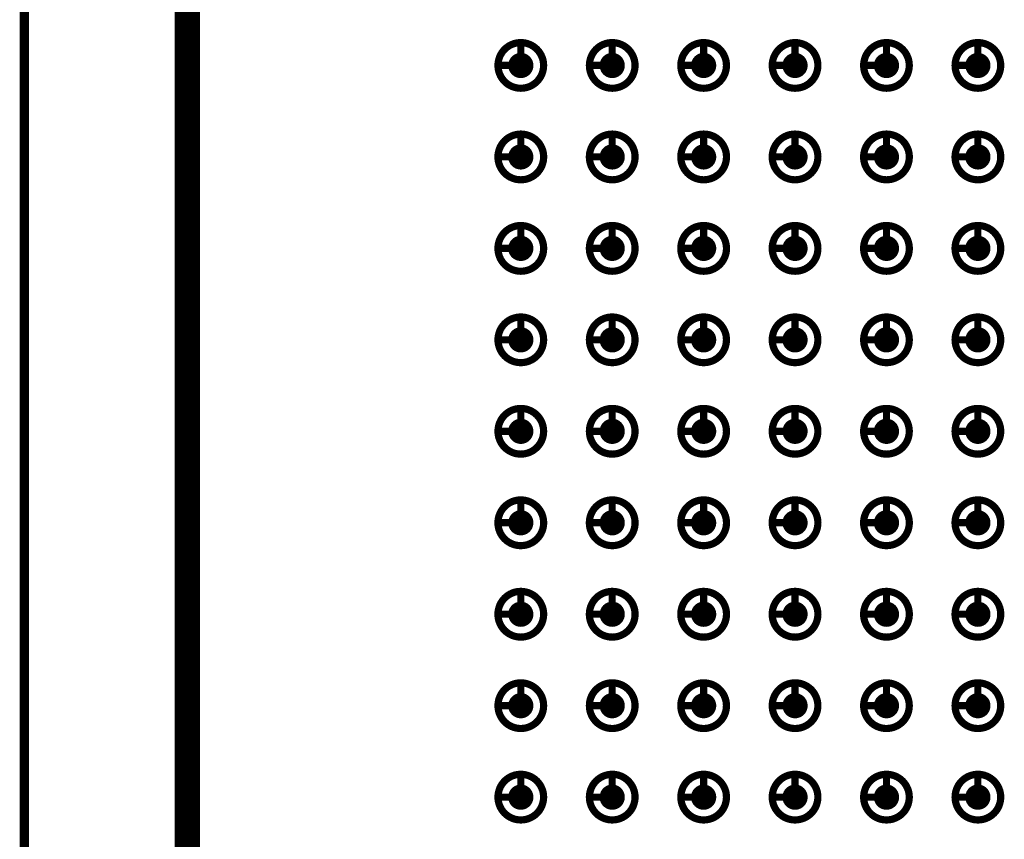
# Model space of a CAD drawing. Header units: millimetres. Extents: x 62 to 363, y 42 to 391.
# Tile 189 of 216: x 78 to 92, y 237 to 249. Entities that reach past the tile are written whole.
import ezdxf

# ---------------------------------------------------------------- set-up
doc = ezdxf.new("R2010")
doc.units = ezdxf.units.MM
doc.layers.add('Mechanical8', color=56, linetype='Continuous')
doc.layers.add('PadHoleLayer', color=156, linetype='Continuous')

# ---------------------------------------------------------------- blocks, each defined once
blk = doc.blocks.new('SAMTEC_SEAM_50_02_0_L_08_2_A_GP_K_TR_380')
at = {"layer": 'Mechanical8'}
for points, const_width in [([(7.302, 4.445, 1), (6.668, 4.445, 1)], 0.1), ([(6.96, 4.762, 1), (7.01, 4.762, 1)], 0.05), ([(8.572, 4.445, 1), (7.938, 4.445, 1)], 0.1), ([(8.23, 4.762, 1), (8.28, 4.762, 1)], 0.05), ([(9.842, 4.445, 1), (9.207, 4.445, 1)], 0.1), ([(9.5, 4.762, 1), (9.55, 4.762, 1)], 0.05), ([(11.112, 4.445, 1), (10.477, 4.445, 1)], 0.1), ([(10.77, 4.762, 1), (10.82, 4.762, 1)], 0.05), ([(12.382, 4.445, 1), (11.748, 4.445, 1)], 0.1), ([(12.04, 4.762, 1), (12.09, 4.762, 1)], 0.05), ([(13.652, 4.445, 1), (13.018, 4.445, 1)], 0.1), ([(13.31, 4.762, 1), (13.36, 4.762, 1)], 0.05), ([(14.922, 4.445, 1), (14.287, 4.445, 1)], 0.1), ([(14.58, 4.762, 1), (14.63, 4.762, 1)], 0.05), ([(16.192, 4.445, 1), (15.557, 4.445, 1)], 0.1), ([(15.85, 4.762, 1), (15.9, 4.762, 1)], 0.05), ([(17.462, 4.445, 1), (16.828, 4.445, 1)], 0.1), ([(17.12, 4.762, 1), (17.17, 4.762, 1)], 0.05), ([(6.643, 4.445, 1), (6.692, 4.445, 1)], 0.05), ([(6.96, 4.445, 1), (7.01, 4.445, 1)], 0.05), ([(6.96, 4.445, 1), (7.01, 4.445, 1)], 0.05), ([(7.277, 4.445, 1), (7.327, 4.445, 1)], 0.05), ([(7.277, 4.445, 1), (7.327, 4.445, 1)], 0.05), ([(7.913, 4.445, 1), (7.962, 4.445, 1)], 0.05), ([(8.23, 4.445, 1), (8.28, 4.445, 1)], 0.05), ([(8.23, 4.445, 1), (8.28, 4.445, 1)], 0.05), ([(8.547, 4.445, 1), (8.597, 4.445, 1)], 0.05), ([(8.547, 4.445, 1), (8.597, 4.445, 1)], 0.05), ([(9.183, 4.445, 1), (9.232, 4.445, 1)], 0.05), ([(9.5, 4.445, 1), (9.55, 4.445, 1)], 0.05), ([(9.5, 4.445, 1), (9.55, 4.445, 1)], 0.05), ([(9.817, 4.445, 1), (9.867, 4.445, 1)], 0.05), ([(9.817, 4.445, 1), (9.867, 4.445, 1)], 0.05), ([(10.453, 4.445, 1), (10.502, 4.445, 1)], 0.05), ([(10.77, 4.445, 1), (10.82, 4.445, 1)], 0.05), ([(10.77, 4.445, 1), (10.82, 4.445, 1)], 0.05), ([(11.087, 4.445, 1), (11.137, 4.445, 1)], 0.05), ([(11.087, 4.445, 1), (11.137, 4.445, 1)], 0.05), ([(11.723, 4.445, 1), (11.772, 4.445, 1)], 0.05), ([(12.04, 4.445, 1), (12.09, 4.445, 1)], 0.05), ([(12.04, 4.445, 1), (12.09, 4.445, 1)], 0.05), ([(12.357, 4.445, 1), (12.407, 4.445, 1)], 0.05), ([(12.357, 4.445, 1), (12.407, 4.445, 1)], 0.05), ([(12.993, 4.445, 1), (13.042, 4.445, 1)], 0.05), ([(13.31, 4.445, 1), (13.36, 4.445, 1)], 0.05), ([(13.31, 4.445, 1), (13.36, 4.445, 1)], 0.05), ([(13.627, 4.445, 1), (13.677, 4.445, 1)], 0.05), ([(13.627, 4.445, 1), (13.677, 4.445, 1)], 0.05), ([(14.263, 4.445, 1), (14.312, 4.445, 1)], 0.05), ([(14.58, 4.445, 1), (14.63, 4.445, 1)], 0.05), ([(14.58, 4.445, 1), (14.63, 4.445, 1)], 0.05), ([(14.897, 4.445, 1), (14.947, 4.445, 1)], 0.05), ([(14.897, 4.445, 1), (14.947, 4.445, 1)], 0.05), ([(15.533, 4.445, 1), (15.582, 4.445, 1)], 0.05), ([(15.85, 4.445, 1), (15.9, 4.445, 1)], 0.05), ([(15.85, 4.445, 1), (15.9, 4.445, 1)], 0.05), ([(16.167, 4.445, 1), (16.217, 4.445, 1)], 0.05), ([(16.167, 4.445, 1), (16.217, 4.445, 1)], 0.05), ([(16.803, 4.445, 1), (16.852, 4.445, 1)], 0.05), ([(17.12, 4.445, 1), (17.17, 4.445, 1)], 0.05), ([(17.12, 4.445, 1), (17.17, 4.445, 1)], 0.05), ([(17.437, 4.445, 1), (17.487, 4.445, 1)], 0.05), ([(17.437, 4.445, 1), (17.487, 4.445, 1)], 0.05), ([(7.302, 3.175, 1), (6.668, 3.175, 1)], 0.1), ([(6.96, 3.492, 1), (7.01, 3.492, 1)], 0.05), ([(8.572, 3.175, 1), (7.938, 3.175, 1)], 0.1), ([(8.23, 3.492, 1), (8.28, 3.492, 1)], 0.05), ([(9.842, 3.175, 1), (9.207, 3.175, 1)], 0.1), ([(9.5, 3.492, 1), (9.55, 3.492, 1)], 0.05), ([(11.112, 3.175, 1), (10.477, 3.175, 1)], 0.1), ([(10.77, 3.492, 1), (10.82, 3.492, 1)], 0.05), ([(12.382, 3.175, 1), (11.748, 3.175, 1)], 0.1), ([(12.04, 3.492, 1), (12.09, 3.492, 1)], 0.05), ([(13.652, 3.175, 1), (13.018, 3.175, 1)], 0.1), ([(13.31, 3.492, 1), (13.36, 3.492, 1)], 0.05), ([(14.922, 3.175, 1), (14.287, 3.175, 1)], 0.1), ([(14.58, 3.492, 1), (14.63, 3.492, 1)], 0.05), ([(16.192, 3.175, 1), (15.557, 3.175, 1)], 0.1), ([(15.85, 3.492, 1), (15.9, 3.492, 1)], 0.05), ([(17.462, 3.175, 1), (16.828, 3.175, 1)], 0.1), ([(17.12, 3.492, 1), (17.17, 3.492, 1)], 0.05), ([(6.643, 3.175, 1), (6.692, 3.175, 1)], 0.05), ([(6.96, 3.175, 1), (7.01, 3.175, 1)], 0.05), ([(6.96, 3.175, 1), (7.01, 3.175, 1)], 0.05), ([(7.277, 3.175, 1), (7.327, 3.175, 1)], 0.05), ([(7.277, 3.175, 1), (7.327, 3.175, 1)], 0.05), ([(7.913, 3.175, 1), (7.962, 3.175, 1)], 0.05), ([(8.23, 3.175, 1), (8.28, 3.175, 1)], 0.05), ([(8.23, 3.175, 1), (8.28, 3.175, 1)], 0.05), ([(8.547, 3.175, 1), (8.597, 3.175, 1)], 0.05), ([(8.547, 3.175, 1), (8.597, 3.175, 1)], 0.05), ([(9.183, 3.175, 1), (9.232, 3.175, 1)], 0.05), ([(9.5, 3.175, 1), (9.55, 3.175, 1)], 0.05), ([(9.5, 3.175, 1), (9.55, 3.175, 1)], 0.05), ([(9.817, 3.175, 1), (9.867, 3.175, 1)], 0.05), ([(9.817, 3.175, 1), (9.867, 3.175, 1)], 0.05), ([(10.453, 3.175, 1), (10.502, 3.175, 1)], 0.05), ([(10.77, 3.175, 1), (10.82, 3.175, 1)], 0.05), ([(10.77, 3.175, 1), (10.82, 3.175, 1)], 0.05), ([(11.087, 3.175, 1), (11.137, 3.175, 1)], 0.05), ([(11.087, 3.175, 1), (11.137, 3.175, 1)], 0.05), ([(11.723, 3.175, 1), (11.772, 3.175, 1)], 0.05), ([(12.04, 3.175, 1), (12.09, 3.175, 1)], 0.05), ([(12.04, 3.175, 1), (12.09, 3.175, 1)], 0.05), ([(12.357, 3.175, 1), (12.407, 3.175, 1)], 0.05), ([(12.357, 3.175, 1), (12.407, 3.175, 1)], 0.05), ([(12.993, 3.175, 1), (13.042, 3.175, 1)], 0.05), ([(13.31, 3.175, 1), (13.36, 3.175, 1)], 0.05), ([(13.31, 3.175, 1), (13.36, 3.175, 1)], 0.05), ([(13.627, 3.175, 1), (13.677, 3.175, 1)], 0.05), ([(13.627, 3.175, 1), (13.677, 3.175, 1)], 0.05), ([(14.263, 3.175, 1), (14.312, 3.175, 1)], 0.05), ([(14.58, 3.175, 1), (14.63, 3.175, 1)], 0.05), ([(14.58, 3.175, 1), (14.63, 3.175, 1)], 0.05), ([(14.897, 3.175, 1), (14.947, 3.175, 1)], 0.05), ([(14.897, 3.175, 1), (14.947, 3.175, 1)], 0.05), ([(15.533, 3.175, 1), (15.582, 3.175, 1)], 0.05), ([(15.85, 3.175, 1), (15.9, 3.175, 1)], 0.05), ([(15.85, 3.175, 1), (15.9, 3.175, 1)], 0.05), ([(16.167, 3.175, 1), (16.217, 3.175, 1)], 0.05), ([(16.167, 3.175, 1), (16.217, 3.175, 1)], 0.05), ([(16.803, 3.175, 1), (16.852, 3.175, 1)], 0.05), ([(17.12, 3.175, 1), (17.17, 3.175, 1)], 0.05), ([(17.12, 3.175, 1), (17.17, 3.175, 1)], 0.05), ([(17.437, 3.175, 1), (17.487, 3.175, 1)], 0.05), ([(17.437, 3.175, 1), (17.487, 3.175, 1)], 0.05), ([(7.302, 1.905, 1), (6.668, 1.905, 1)], 0.1), ([(6.96, 2.222, 1), (7.01, 2.222, 1)], 0.05), ([(8.572, 1.905, 1), (7.938, 1.905, 1)], 0.1), ([(8.23, 2.222, 1), (8.28, 2.222, 1)], 0.05), ([(9.842, 1.905, 1), (9.207, 1.905, 1)], 0.1), ([(9.5, 2.222, 1), (9.55, 2.222, 1)], 0.05), ([(11.112, 1.905, 1), (10.477, 1.905, 1)], 0.1), ([(10.77, 2.222, 1), (10.82, 2.222, 1)], 0.05), ([(12.382, 1.905, 1), (11.748, 1.905, 1)], 0.1), ([(12.04, 2.222, 1), (12.09, 2.222, 1)], 0.05), ([(13.652, 1.905, 1), (13.018, 1.905, 1)], 0.1), ([(13.31, 2.222, 1), (13.36, 2.222, 1)], 0.05), ([(14.922, 1.905, 1), (14.287, 1.905, 1)], 0.1), ([(14.58, 2.222, 1), (14.63, 2.222, 1)], 0.05), ([(16.192, 1.905, 1), (15.557, 1.905, 1)], 0.1), ([(15.85, 2.222, 1), (15.9, 2.222, 1)], 0.05), ([(17.462, 1.905, 1), (16.828, 1.905, 1)], 0.1), ([(17.12, 2.222, 1), (17.17, 2.222, 1)], 0.05), ([(6.643, 1.905, 1), (6.692, 1.905, 1)], 0.05), ([(6.96, 1.905, 1), (7.01, 1.905, 1)], 0.05), ([(6.96, 1.905, 1), (7.01, 1.905, 1)], 0.05), ([(7.277, 1.905, 1), (7.327, 1.905, 1)], 0.05), ([(7.277, 1.905, 1), (7.327, 1.905, 1)], 0.05), ([(7.913, 1.905, 1), (7.962, 1.905, 1)], 0.05), ([(8.23, 1.905, 1), (8.28, 1.905, 1)], 0.05), ([(8.23, 1.905, 1), (8.28, 1.905, 1)], 0.05), ([(8.547, 1.905, 1), (8.597, 1.905, 1)], 0.05), ([(8.547, 1.905, 1), (8.597, 1.905, 1)], 0.05), ([(9.183, 1.905, 1), (9.232, 1.905, 1)], 0.05), ([(9.5, 1.905, 1), (9.55, 1.905, 1)], 0.05), ([(9.5, 1.905, 1), (9.55, 1.905, 1)], 0.05), ([(9.817, 1.905, 1), (9.867, 1.905, 1)], 0.05), ([(9.817, 1.905, 1), (9.867, 1.905, 1)], 0.05), ([(10.453, 1.905, 1), (10.502, 1.905, 1)], 0.05), ([(10.77, 1.905, 1), (10.82, 1.905, 1)], 0.05), ([(10.77, 1.905, 1), (10.82, 1.905, 1)], 0.05), ([(11.087, 1.905, 1), (11.137, 1.905, 1)], 0.05), ([(11.087, 1.905, 1), (11.137, 1.905, 1)], 0.05), ([(11.723, 1.905, 1), (11.772, 1.905, 1)], 0.05), ([(12.04, 1.905, 1), (12.09, 1.905, 1)], 0.05), ([(12.04, 1.905, 1), (12.09, 1.905, 1)], 0.05), ([(12.357, 1.905, 1), (12.407, 1.905, 1)], 0.05), ([(12.357, 1.905, 1), (12.407, 1.905, 1)], 0.05), ([(12.993, 1.905, 1), (13.042, 1.905, 1)], 0.05), ([(13.31, 1.905, 1), (13.36, 1.905, 1)], 0.05), ([(13.31, 1.905, 1), (13.36, 1.905, 1)], 0.05), ([(13.627, 1.905, 1), (13.677, 1.905, 1)], 0.05), ([(13.627, 1.905, 1), (13.677, 1.905, 1)], 0.05), ([(14.263, 1.905, 1), (14.312, 1.905, 1)], 0.05), ([(14.58, 1.905, 1), (14.63, 1.905, 1)], 0.05), ([(14.58, 1.905, 1), (14.63, 1.905, 1)], 0.05), ([(14.897, 1.905, 1), (14.947, 1.905, 1)], 0.05), ([(14.897, 1.905, 1), (14.947, 1.905, 1)], 0.05), ([(15.533, 1.905, 1), (15.582, 1.905, 1)], 0.05), ([(15.85, 1.905, 1), (15.9, 1.905, 1)], 0.05), ([(15.85, 1.905, 1), (15.9, 1.905, 1)], 0.05), ([(16.167, 1.905, 1), (16.217, 1.905, 1)], 0.05), ([(16.167, 1.905, 1), (16.217, 1.905, 1)], 0.05), ([(16.803, 1.905, 1), (16.852, 1.905, 1)], 0.05), ([(17.12, 1.905, 1), (17.17, 1.905, 1)], 0.05), ([(17.12, 1.905, 1), (17.17, 1.905, 1)], 0.05), ([(17.437, 1.905, 1), (17.487, 1.905, 1)], 0.05), ([(17.437, 1.905, 1), (17.487, 1.905, 1)], 0.05), ([(7.302, 0.635, 1), (6.668, 0.635, 1)], 0.1), ([(6.96, 0.952, 1), (7.01, 0.952, 1)], 0.05), ([(8.572, 0.635, 1), (7.938, 0.635, 1)], 0.1), ([(8.23, 0.952, 1), (8.28, 0.952, 1)], 0.05), ([(9.842, 0.635, 1), (9.207, 0.635, 1)], 0.1), ([(9.5, 0.952, 1), (9.55, 0.952, 1)], 0.05), ([(11.112, 0.635, 1), (10.477, 0.635, 1)], 0.1), ([(10.77, 0.952, 1), (10.82, 0.952, 1)], 0.05), ([(12.382, 0.635, 1), (11.748, 0.635, 1)], 0.1), ([(12.04, 0.952, 1), (12.09, 0.952, 1)], 0.05), ([(13.652, 0.635, 1), (13.018, 0.635, 1)], 0.1), ([(13.31, 0.952, 1), (13.36, 0.952, 1)], 0.05), ([(14.922, 0.635, 1), (14.287, 0.635, 1)], 0.1), ([(14.58, 0.952, 1), (14.63, 0.952, 1)], 0.05), ([(16.192, 0.635, 1), (15.557, 0.635, 1)], 0.1), ([(15.85, 0.952, 1), (15.9, 0.952, 1)], 0.05), ([(17.462, 0.635, 1), (16.828, 0.635, 1)], 0.1), ([(17.12, 0.952, 1), (17.17, 0.952, 1)], 0.05), ([(6.643, 0.635, 1), (6.692, 0.635, 1)], 0.05), ([(6.96, 0.635, 1), (7.01, 0.635, 1)], 0.05), ([(6.96, 0.635, 1), (7.01, 0.635, 1)], 0.05), ([(7.277, 0.635, 1), (7.327, 0.635, 1)], 0.05), ([(7.277, 0.635, 1), (7.327, 0.635, 1)], 0.05), ([(7.913, 0.635, 1), (7.962, 0.635, 1)], 0.05), ([(8.23, 0.635, 1), (8.28, 0.635, 1)], 0.05), ([(8.23, 0.635, 1), (8.28, 0.635, 1)], 0.05), ([(8.547, 0.635, 1), (8.597, 0.635, 1)], 0.05), ([(8.547, 0.635, 1), (8.597, 0.635, 1)], 0.05), ([(9.183, 0.635, 1), (9.232, 0.635, 1)], 0.05), ([(9.5, 0.635, 1), (9.55, 0.635, 1)], 0.05), ([(9.5, 0.635, 1), (9.55, 0.635, 1)], 0.05), ([(9.817, 0.635, 1), (9.867, 0.635, 1)], 0.05), ([(9.817, 0.635, 1), (9.867, 0.635, 1)], 0.05), ([(10.453, 0.635, 1), (10.502, 0.635, 1)], 0.05), ([(10.77, 0.635, 1), (10.82, 0.635, 1)], 0.05), ([(10.77, 0.635, 1), (10.82, 0.635, 1)], 0.05), ([(11.087, 0.635, 1), (11.137, 0.635, 1)], 0.05), ([(11.087, 0.635, 1), (11.137, 0.635, 1)], 0.05), ([(11.723, 0.635, 1), (11.772, 0.635, 1)], 0.05), ([(12.04, 0.635, 1), (12.09, 0.635, 1)], 0.05), ([(12.04, 0.635, 1), (12.09, 0.635, 1)], 0.05), ([(12.357, 0.635, 1), (12.407, 0.635, 1)], 0.05), ([(12.357, 0.635, 1), (12.407, 0.635, 1)], 0.05), ([(12.993, 0.635, 1), (13.042, 0.635, 1)], 0.05), ([(13.31, 0.635, 1), (13.36, 0.635, 1)], 0.05), ([(13.31, 0.635, 1), (13.36, 0.635, 1)], 0.05), ([(13.627, 0.635, 1), (13.677, 0.635, 1)], 0.05), ([(13.627, 0.635, 1), (13.677, 0.635, 1)], 0.05), ([(14.263, 0.635, 1), (14.312, 0.635, 1)], 0.05), ([(14.58, 0.635, 1), (14.63, 0.635, 1)], 0.05), ([(14.58, 0.635, 1), (14.63, 0.635, 1)], 0.05), ([(14.897, 0.635, 1), (14.947, 0.635, 1)], 0.05), ([(14.897, 0.635, 1), (14.947, 0.635, 1)], 0.05), ([(15.533, 0.635, 1), (15.582, 0.635, 1)], 0.05), ([(15.85, 0.635, 1), (15.9, 0.635, 1)], 0.05), ([(15.85, 0.635, 1), (15.9, 0.635, 1)], 0.05), ([(16.167, 0.635, 1), (16.217, 0.635, 1)], 0.05), ([(16.167, 0.635, 1), (16.217, 0.635, 1)], 0.05), ([(16.803, 0.635, 1), (16.852, 0.635, 1)], 0.05), ([(17.12, 0.635, 1), (17.17, 0.635, 1)], 0.05), ([(17.12, 0.635, 1), (17.17, 0.635, 1)], 0.05), ([(17.437, 0.635, 1), (17.487, 0.635, 1)], 0.05), ([(17.437, 0.635, 1), (17.487, 0.635, 1)], 0.05), ([(7.302, -0.635, 1), (6.668, -0.635, 1)], 0.1), ([(6.96, -0.318, 1), (7.01, -0.318, 1)], 0.05), ([(8.572, -0.635, 1), (7.938, -0.635, 1)], 0.1), ([(8.23, -0.318, 1), (8.28, -0.318, 1)], 0.05), ([(9.842, -0.635, 1), (9.207, -0.635, 1)], 0.1), ([(9.5, -0.318, 1), (9.55, -0.318, 1)], 0.05), ([(11.112, -0.635, 1), (10.477, -0.635, 1)], 0.1), ([(10.77, -0.318, 1), (10.82, -0.318, 1)], 0.05), ([(12.382, -0.635, 1), (11.748, -0.635, 1)], 0.1), ([(12.04, -0.318, 1), (12.09, -0.318, 1)], 0.05), ([(13.652, -0.635, 1), (13.018, -0.635, 1)], 0.1), ([(13.31, -0.318, 1), (13.36, -0.318, 1)], 0.05), ([(14.922, -0.635, 1), (14.287, -0.635, 1)], 0.1), ([(14.58, -0.318, 1), (14.63, -0.318, 1)], 0.05), ([(16.192, -0.635, 1), (15.557, -0.635, 1)], 0.1), ([(15.85, -0.318, 1), (15.9, -0.318, 1)], 0.05), ([(17.462, -0.635, 1), (16.828, -0.635, 1)], 0.1), ([(17.12, -0.318, 1), (17.17, -0.318, 1)], 0.05), ([(6.643, -0.635, 1), (6.692, -0.635, 1)], 0.05), ([(6.96, -0.635, 1), (7.01, -0.635, 1)], 0.05), ([(6.96, -0.635, 1), (7.01, -0.635, 1)], 0.05), ([(7.277, -0.635, 1), (7.327, -0.635, 1)], 0.05), ([(7.277, -0.635, 1), (7.327, -0.635, 1)], 0.05), ([(7.913, -0.635, 1), (7.962, -0.635, 1)], 0.05), ([(8.23, -0.635, 1), (8.28, -0.635, 1)], 0.05), ([(8.23, -0.635, 1), (8.28, -0.635, 1)], 0.05), ([(8.547, -0.635, 1), (8.597, -0.635, 1)], 0.05), ([(8.547, -0.635, 1), (8.597, -0.635, 1)], 0.05), ([(9.183, -0.635, 1), (9.232, -0.635, 1)], 0.05), ([(9.5, -0.635, 1), (9.55, -0.635, 1)], 0.05), ([(9.5, -0.635, 1), (9.55, -0.635, 1)], 0.05), ([(9.817, -0.635, 1), (9.867, -0.635, 1)], 0.05), ([(9.817, -0.635, 1), (9.867, -0.635, 1)], 0.05), ([(10.453, -0.635, 1), (10.502, -0.635, 1)], 0.05), ([(10.77, -0.635, 1), (10.82, -0.635, 1)], 0.05), ([(10.77, -0.635, 1), (10.82, -0.635, 1)], 0.05), ([(11.087, -0.635, 1), (11.137, -0.635, 1)], 0.05), ([(11.087, -0.635, 1), (11.137, -0.635, 1)], 0.05), ([(11.723, -0.635, 1), (11.772, -0.635, 1)], 0.05), ([(12.04, -0.635, 1), (12.09, -0.635, 1)], 0.05), ([(12.04, -0.635, 1), (12.09, -0.635, 1)], 0.05), ([(12.357, -0.635, 1), (12.407, -0.635, 1)], 0.05), ([(12.357, -0.635, 1), (12.407, -0.635, 1)], 0.05), ([(12.993, -0.635, 1), (13.042, -0.635, 1)], 0.05), ([(13.31, -0.635, 1), (13.36, -0.635, 1)], 0.05), ([(13.31, -0.635, 1), (13.36, -0.635, 1)], 0.05), ([(13.627, -0.635, 1), (13.677, -0.635, 1)], 0.05), ([(13.627, -0.635, 1), (13.677, -0.635, 1)], 0.05), ([(14.263, -0.635, 1), (14.312, -0.635, 1)], 0.05), ([(14.58, -0.635, 1), (14.63, -0.635, 1)], 0.05), ([(14.58, -0.635, 1), (14.63, -0.635, 1)], 0.05), ([(14.897, -0.635, 1), (14.947, -0.635, 1)], 0.05), ([(14.897, -0.635, 1), (14.947, -0.635, 1)], 0.05), ([(15.533, -0.635, 1), (15.582, -0.635, 1)], 0.05), ([(15.85, -0.635, 1), (15.9, -0.635, 1)], 0.05), ([(15.85, -0.635, 1), (15.9, -0.635, 1)], 0.05), ([(16.167, -0.635, 1), (16.217, -0.635, 1)], 0.05), ([(16.167, -0.635, 1), (16.217, -0.635, 1)], 0.05), ([(16.803, -0.635, 1), (16.852, -0.635, 1)], 0.05), ([(17.12, -0.635, 1), (17.17, -0.635, 1)], 0.05), ([(17.12, -0.635, 1), (17.17, -0.635, 1)], 0.05), ([(17.437, -0.635, 1), (17.487, -0.635, 1)], 0.05), ([(17.437, -0.635, 1), (17.487, -0.635, 1)], 0.05), ([(7.302, -1.905, 1), (6.668, -1.905, 1)], 0.1), ([(6.96, -1.588, 1), (7.01, -1.588, 1)], 0.05), ([(8.572, -1.905, 1), (7.938, -1.905, 1)], 0.1), ([(8.23, -1.588, 1), (8.28, -1.588, 1)], 0.05), ([(9.842, -1.905, 1), (9.207, -1.905, 1)], 0.1), ([(9.5, -1.588, 1), (9.55, -1.588, 1)], 0.05), ([(11.112, -1.905, 1), (10.477, -1.905, 1)], 0.1), ([(10.77, -1.588, 1), (10.82, -1.588, 1)], 0.05), ([(12.382, -1.905, 1), (11.748, -1.905, 1)], 0.1), ([(12.04, -1.588, 1), (12.09, -1.588, 1)], 0.05), ([(13.652, -1.905, 1), (13.018, -1.905, 1)], 0.1), ([(13.31, -1.588, 1), (13.36, -1.588, 1)], 0.05), ([(14.922, -1.905, 1), (14.287, -1.905, 1)], 0.1), ([(14.58, -1.588, 1), (14.63, -1.588, 1)], 0.05), ([(16.192, -1.905, 1), (15.557, -1.905, 1)], 0.1), ([(15.85, -1.588, 1), (15.9, -1.588, 1)], 0.05), ([(17.462, -1.905, 1), (16.828, -1.905, 1)], 0.1), ([(17.12, -1.588, 1), (17.17, -1.588, 1)], 0.05), ([(6.643, -1.905, 1), (6.692, -1.905, 1)], 0.05), ([(6.96, -1.905, 1), (7.01, -1.905, 1)], 0.05), ([(6.96, -1.905, 1), (7.01, -1.905, 1)], 0.05), ([(7.277, -1.905, 1), (7.327, -1.905, 1)], 0.05), ([(7.277, -1.905, 1), (7.327, -1.905, 1)], 0.05), ([(7.913, -1.905, 1), (7.962, -1.905, 1)], 0.05), ([(8.23, -1.905, 1), (8.28, -1.905, 1)], 0.05), ([(8.23, -1.905, 1), (8.28, -1.905, 1)], 0.05), ([(8.547, -1.905, 1), (8.597, -1.905, 1)], 0.05), ([(8.547, -1.905, 1), (8.597, -1.905, 1)], 0.05), ([(9.183, -1.905, 1), (9.232, -1.905, 1)], 0.05), ([(9.5, -1.905, 1), (9.55, -1.905, 1)], 0.05), ([(9.5, -1.905, 1), (9.55, -1.905, 1)], 0.05), ([(9.817, -1.905, 1), (9.867, -1.905, 1)], 0.05), ([(9.817, -1.905, 1), (9.867, -1.905, 1)], 0.05), ([(10.453, -1.905, 1), (10.502, -1.905, 1)], 0.05), ([(10.77, -1.905, 1), (10.82, -1.905, 1)], 0.05), ([(10.77, -1.905, 1), (10.82, -1.905, 1)], 0.05), ([(11.087, -1.905, 1), (11.137, -1.905, 1)], 0.05), ([(11.087, -1.905, 1), (11.137, -1.905, 1)], 0.05), ([(11.723, -1.905, 1), (11.772, -1.905, 1)], 0.05), ([(12.04, -1.905, 1), (12.09, -1.905, 1)], 0.05), ([(12.04, -1.905, 1), (12.09, -1.905, 1)], 0.05), ([(12.357, -1.905, 1), (12.407, -1.905, 1)], 0.05), ([(12.357, -1.905, 1), (12.407, -1.905, 1)], 0.05), ([(12.993, -1.905, 1), (13.042, -1.905, 1)], 0.05), ([(13.31, -1.905, 1), (13.36, -1.905, 1)], 0.05), ([(13.31, -1.905, 1), (13.36, -1.905, 1)], 0.05), ([(13.627, -1.905, 1), (13.677, -1.905, 1)], 0.05), ([(13.627, -1.905, 1), (13.677, -1.905, 1)], 0.05), ([(14.263, -1.905, 1), (14.312, -1.905, 1)], 0.05), ([(14.58, -1.905, 1), (14.63, -1.905, 1)], 0.05), ([(14.58, -1.905, 1), (14.63, -1.905, 1)], 0.05), ([(14.897, -1.905, 1), (14.947, -1.905, 1)], 0.05), ([(14.897, -1.905, 1), (14.947, -1.905, 1)], 0.05), ([(15.533, -1.905, 1), (15.582, -1.905, 1)], 0.05), ([(15.85, -1.905, 1), (15.9, -1.905, 1)], 0.05), ([(15.85, -1.905, 1), (15.9, -1.905, 1)], 0.05), ([(16.167, -1.905, 1), (16.217, -1.905, 1)], 0.05), ([(16.167, -1.905, 1), (16.217, -1.905, 1)], 0.05), ([(16.803, -1.905, 1), (16.852, -1.905, 1)], 0.05), ([(17.12, -1.905, 1), (17.17, -1.905, 1)], 0.05), ([(17.12, -1.905, 1), (17.17, -1.905, 1)], 0.05), ([(17.437, -1.905, 1), (17.487, -1.905, 1)], 0.05), ([(17.437, -1.905, 1), (17.487, -1.905, 1)], 0.05)]:
    blk.add_lwpolyline(points, format="xyb", close=True, dxfattribs=dict(at, const_width=const_width))
at = {"layer": 'Mechanical8', "const_width": 0.1}
for points in [[(6.985, 4.762), (6.985, 4.445)], [(8.255, 4.762), (8.255, 4.445)], [(9.525, 4.762), (9.525, 4.445)], [(10.795, 4.762), (10.795, 4.445)], [(12.065, 4.762), (12.065, 4.445)], [(13.335, 4.762), (13.335, 4.445)], [(14.605, 4.762), (14.605, 4.445)], [(15.875, 4.762), (15.875, 4.445)], [(17.145, 4.762), (17.145, 4.445)], [(6.985, 4.445), (7.302, 4.445)], [(8.255, 4.445), (8.572, 4.445)], [(9.525, 4.445), (9.842, 4.445)], [(10.795, 4.445), (11.112, 4.445)], [(12.065, 4.445), (12.382, 4.445)], [(13.335, 4.445), (13.652, 4.445)], [(14.605, 4.445), (14.922, 4.445)], [(15.875, 4.445), (16.192, 4.445)], [(17.145, 4.445), (17.462, 4.445)], [(6.985, 3.492), (6.985, 3.175)], [(8.255, 3.492), (8.255, 3.175)], [(9.525, 3.492), (9.525, 3.175)], [(10.795, 3.492), (10.795, 3.175)], [(12.065, 3.492), (12.065, 3.175)], [(13.335, 3.492), (13.335, 3.175)], [(14.605, 3.492), (14.605, 3.175)], [(15.875, 3.492), (15.875, 3.175)], [(17.145, 3.492), (17.145, 3.175)], [(6.985, 3.175), (7.302, 3.175)], [(8.255, 3.175), (8.572, 3.175)], [(9.525, 3.175), (9.842, 3.175)], [(10.795, 3.175), (11.112, 3.175)], [(12.065, 3.175), (12.382, 3.175)], [(13.335, 3.175), (13.652, 3.175)], [(14.605, 3.175), (14.922, 3.175)], [(15.875, 3.175), (16.192, 3.175)], [(17.145, 3.175), (17.462, 3.175)], [(6.985, 2.222), (6.985, 1.905)], [(8.255, 2.222), (8.255, 1.905)], [(9.525, 2.222), (9.525, 1.905)], [(10.795, 2.222), (10.795, 1.905)], [(12.065, 2.222), (12.065, 1.905)], [(13.335, 2.222), (13.335, 1.905)], [(14.605, 2.222), (14.605, 1.905)], [(15.875, 2.222), (15.875, 1.905)], [(17.145, 2.222), (17.145, 1.905)], [(6.985, 1.905), (7.302, 1.905)], [(8.255, 1.905), (8.572, 1.905)], [(9.525, 1.905), (9.842, 1.905)], [(10.795, 1.905), (11.112, 1.905)], [(12.065, 1.905), (12.382, 1.905)], [(13.335, 1.905), (13.652, 1.905)], [(14.605, 1.905), (14.922, 1.905)], [(15.875, 1.905), (16.192, 1.905)], [(17.145, 1.905), (17.462, 1.905)], [(6.985, 0.952), (6.985, 0.635)], [(8.255, 0.952), (8.255, 0.635)], [(9.525, 0.952), (9.525, 0.635)], [(10.795, 0.952), (10.795, 0.635)], [(12.065, 0.952), (12.065, 0.635)], [(13.335, 0.952), (13.335, 0.635)], [(14.605, 0.952), (14.605, 0.635)], [(15.875, 0.952), (15.875, 0.635)], [(17.145, 0.952), (17.145, 0.635)], [(6.985, 0.635), (7.302, 0.635)], [(8.255, 0.635), (8.572, 0.635)], [(9.525, 0.635), (9.842, 0.635)], [(10.795, 0.635), (11.112, 0.635)], [(12.065, 0.635), (12.382, 0.635)], [(13.335, 0.635), (13.652, 0.635)], [(14.605, 0.635), (14.922, 0.635)], [(15.875, 0.635), (16.192, 0.635)], [(17.145, 0.635), (17.462, 0.635)], [(6.985, -0.318), (6.985, -0.635)], [(8.255, -0.318), (8.255, -0.635)], [(9.525, -0.318), (9.525, -0.635)], [(10.795, -0.318), (10.795, -0.635)], [(12.065, -0.318), (12.065, -0.635)], [(13.335, -0.318), (13.335, -0.635)], [(14.605, -0.318), (14.605, -0.635)], [(15.875, -0.318), (15.875, -0.635)], [(17.145, -0.318), (17.145, -0.635)], [(6.985, -0.635), (7.302, -0.635)], [(8.255, -0.635), (8.572, -0.635)], [(9.525, -0.635), (9.842, -0.635)], [(10.795, -0.635), (11.112, -0.635)], [(12.065, -0.635), (12.382, -0.635)], [(13.335, -0.635), (13.652, -0.635)], [(14.605, -0.635), (14.922, -0.635)], [(15.875, -0.635), (16.192, -0.635)], [(17.145, -0.635), (17.462, -0.635)], [(6.985, -1.588), (6.985, -1.905)], [(8.255, -1.588), (8.255, -1.905)], [(9.525, -1.588), (9.525, -1.905)], [(10.795, -1.588), (10.795, -1.905)], [(12.065, -1.588), (12.065, -1.905)], [(13.335, -1.588), (13.335, -1.905)], [(14.605, -1.588), (14.605, -1.905)], [(15.875, -1.588), (15.875, -1.905)], [(17.145, -1.588), (17.145, -1.905)], [(6.985, -1.905), (7.302, -1.905)], [(8.255, -1.905), (8.572, -1.905)], [(9.525, -1.905), (9.842, -1.905)], [(10.795, -1.905), (11.112, -1.905)], [(12.065, -1.905), (12.382, -1.905)], [(13.335, -1.905), (13.652, -1.905)], [(14.605, -1.905), (14.922, -1.905)], [(15.875, -1.905), (16.192, -1.905)], [(17.145, -1.905), (17.462, -1.905)]]:
    blk.add_lwpolyline(points, dxfattribs=at)
at = {"layer": 'PadHoleLayer', "const_width": 0.175}
for points in [[(6.897, 4.445, 1), (7.072, 4.445, 1)], [(8.167, 4.445, 1), (8.342, 4.445, 1)], [(9.437, 4.445, 1), (9.612, 4.445, 1)], [(10.707, 4.445, 1), (10.882, 4.445, 1)], [(11.977, 4.445, 1), (12.152, 4.445, 1)], [(13.247, 4.445, 1), (13.422, 4.445, 1)], [(14.517, 4.445, 1), (14.692, 4.445, 1)], [(15.787, 4.445, 1), (15.962, 4.445, 1)], [(17.057, 4.445, 1), (17.232, 4.445, 1)], [(6.897, 3.175, 1), (7.072, 3.175, 1)], [(8.167, 3.175, 1), (8.342, 3.175, 1)], [(9.437, 3.175, 1), (9.612, 3.175, 1)], [(10.707, 3.175, 1), (10.882, 3.175, 1)], [(11.977, 3.175, 1), (12.152, 3.175, 1)], [(13.247, 3.175, 1), (13.422, 3.175, 1)], [(14.517, 3.175, 1), (14.692, 3.175, 1)], [(15.787, 3.175, 1), (15.962, 3.175, 1)], [(17.057, 3.175, 1), (17.232, 3.175, 1)], [(6.897, 1.905, 1), (7.072, 1.905, 1)], [(8.167, 1.905, 1), (8.342, 1.905, 1)], [(9.437, 1.905, 1), (9.612, 1.905, 1)], [(10.707, 1.905, 1), (10.882, 1.905, 1)], [(11.977, 1.905, 1), (12.152, 1.905, 1)], [(13.247, 1.905, 1), (13.422, 1.905, 1)], [(14.517, 1.905, 1), (14.692, 1.905, 1)], [(15.787, 1.905, 1), (15.962, 1.905, 1)], [(17.057, 1.905, 1), (17.232, 1.905, 1)], [(6.897, 0.635, 1), (7.072, 0.635, 1)], [(8.167, 0.635, 1), (8.342, 0.635, 1)], [(9.437, 0.635, 1), (9.612, 0.635, 1)], [(10.707, 0.635, 1), (10.882, 0.635, 1)], [(11.977, 0.635, 1), (12.152, 0.635, 1)], [(13.247, 0.635, 1), (13.422, 0.635, 1)], [(14.517, 0.635, 1), (14.692, 0.635, 1)], [(15.787, 0.635, 1), (15.962, 0.635, 1)], [(17.057, 0.635, 1), (17.232, 0.635, 1)], [(6.897, -0.635, 1), (7.072, -0.635, 1)], [(8.167, -0.635, 1), (8.342, -0.635, 1)], [(9.437, -0.635, 1), (9.612, -0.635, 1)], [(10.707, -0.635, 1), (10.882, -0.635, 1)], [(11.977, -0.635, 1), (12.152, -0.635, 1)], [(13.247, -0.635, 1), (13.422, -0.635, 1)], [(14.517, -0.635, 1), (14.692, -0.635, 1)], [(15.787, -0.635, 1), (15.962, -0.635, 1)], [(17.057, -0.635, 1), (17.232, -0.635, 1)], [(6.897, -1.905, 1), (7.072, -1.905, 1)], [(8.167, -1.905, 1), (8.342, -1.905, 1)], [(9.437, -1.905, 1), (9.612, -1.905, 1)], [(10.707, -1.905, 1), (10.882, -1.905, 1)], [(11.977, -1.905, 1), (12.152, -1.905, 1)], [(13.247, -1.905, 1), (13.422, -1.905, 1)], [(14.517, -1.905, 1), (14.692, -1.905, 1)], [(15.787, -1.905, 1), (15.962, -1.905, 1)], [(17.057, -1.905, 1), (17.232, -1.905, 1)]]:
    blk.add_lwpolyline(points, format="xyb", close=True, dxfattribs=at)

msp = doc.modelspace()

# ---------------------------------------------------------------- linework, layer by layer
at = {"layer": 'Mechanical8'}
for points, const_width in [([(80.465, 76.2), (80.465, 358.3)], 0.354), ([(78.2, 76.2), (78.2, 358.31)], 0.127)]:
    msp.add_lwpolyline(points, dxfattribs=dict(at, const_width=const_width))

# ---------------------------------------------------------------- block references
at = {"rotation": 90}
msp.add_blockref('SAMTEC_SEAM_50_02_0_L_08_2_A_GP_K_TR_380', (89.543, 230.8), dxfattribs=at)

doc.saveas('drawing.dxf')
